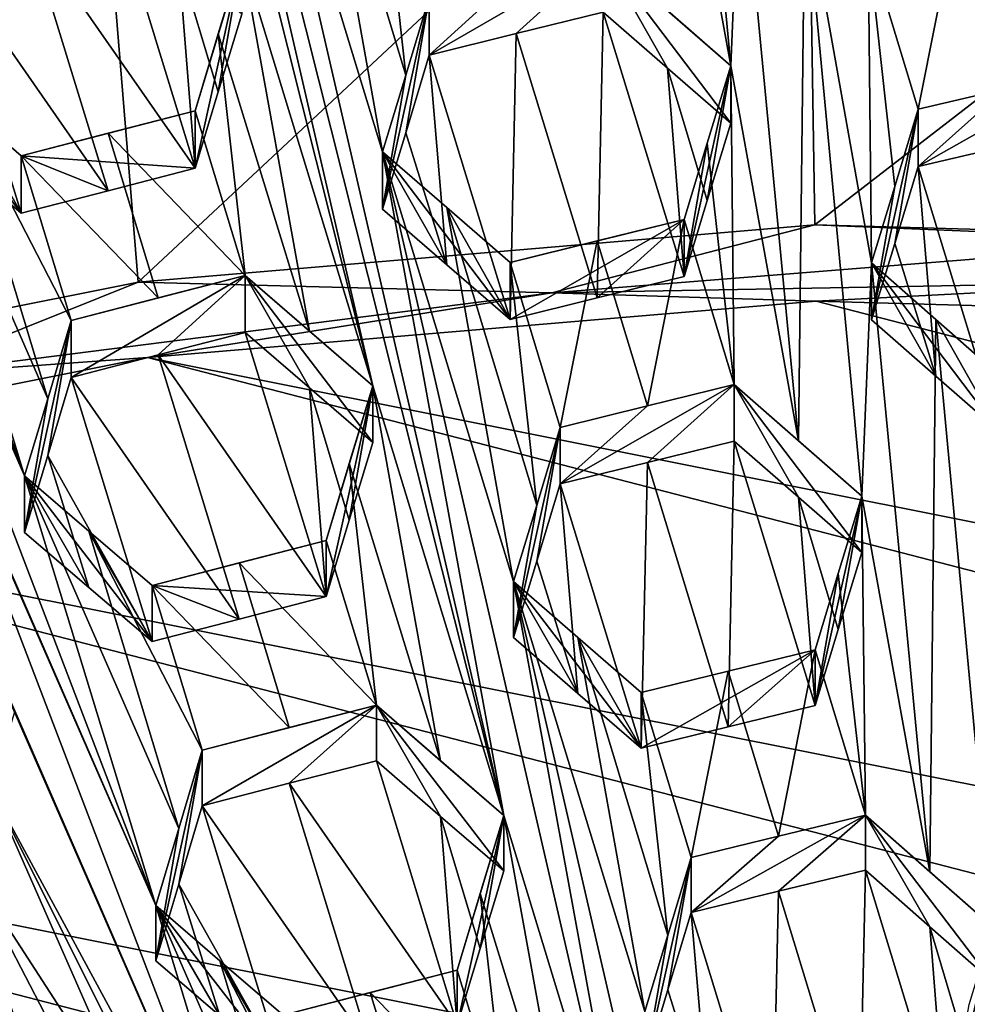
# Model space of a CAD drawing. Header units: metres. Extents: x -22 to 22, y 0 to 204.
# Tile 80 of 256: x -1.39 to -0.03, y 21.77 to 23.19. Entities that reach past the tile are written whole.
import ezdxf

# ---------------------------------------------------------------- set-up
doc = ezdxf.new("R2010")
doc.units = ezdxf.units.M
doc.layers.add('solid_002_SW0002', color=7, linetype='CONTINUOUS')
doc.layers.add('solid_002_SW0002_01', color=7, linetype='CONTINUOUS')

msp = doc.modelspace()

# ---------------------------------------------------------------- linework, layer by layer
at = {"layer": 'solid_002_SW0002'}
for points in [[(-10.401688, 38.78968, 222.258194), (-0.000125, 39.062069, 222.530045), (-0.000125, 6.009099, 222.530045)], [(-10.452005, 38.787876, 222.256866), (-10.401688, 38.78968, 222.258194), (-0.000125, 6.009099, 222.530045)], [(-10.250982, 9.179632, 222.262131), (-10.452005, 38.787876, 222.256866), (-0.000125, 6.009099, 222.530045)], [(15.431576, 33.648762, 223.952362), (-15.431306, 33.548271, 223.951843), (-15.319921, 9.159238, 223.824142)], [(-0.882673, 22.659079, 209.514725), (-1.435208, 24.856014, 208.065826), (-1.07161, 23.278879, 209.103455)], [(-1.24627, 24.236206, 208.477066), (-1.435208, 24.856014, 208.065826), (-0.882673, 22.659079, 209.514725)], [(-1.384582, 22.529175, 209.54953), (-2.154612, 24.669819, 208.115723), (-1.965674, 24.050011, 208.526962)], [(-1.384582, 22.529175, 209.54953), (-1.57352, 23.148975, 209.13826), (-2.154612, 24.669819, 208.115723)], [(-0.693735, 22.03924, 209.925858), (-1.057332, 23.616371, 208.888214), (-1.24627, 24.236206, 208.477066)], [(-0.693735, 22.03924, 209.925858), (-1.24627, 24.236206, 208.477066), (-0.882673, 22.659079, 209.514725)], [(-0.448625, 23.997168, 208.67244), (-0.541144, 24.078127, 208.617111), (-0.366485, 23.12064, 209.242905)], [(-0.457592, 23.200361, 209.188416), (-0.366485, 23.12064, 209.242905), (-0.541144, 24.078127, 208.617111)], [(-1.384582, 22.529175, 209.54953), (-1.965674, 24.050011, 208.526962), (-1.776736, 23.430176, 208.93811)], [(-0.448625, 23.997168, 208.67244), (-0.366485, 23.12064, 209.242905), (-0.352206, 23.457405, 209.024948)], [(-1.287013, 23.62076, 195.744598), (-0.258294, 23.707376, 195.72139), (-1.22067, 22.808611, 194.481003)], [(-0.258294, 23.707376, 195.72139), (-0.244962, 22.891066, 194.458908), (-1.22067, 22.808611, 194.481003)], [(-0.258294, 23.707376, 195.72139), (0.773483, 23.678671, 195.72908), (-0.244962, 22.891066, 194.458908)], [(0.773483, 23.678671, 195.72908), (0.734058, 22.86355, 194.466278), (-0.244962, 22.891066, 194.458908)], [(-2.300249, 23.418444, 195.798813), (-1.287013, 23.62076, 195.744598), (-2.179871, 22.6173, 194.532272)], [(-1.287013, 23.62076, 195.744598), (-1.22067, 22.808611, 194.481003), (-2.179871, 22.6173, 194.532272)], [(-0.868394, 22.996498, 209.29921), (-0.964808, 23.536093, 208.946091), (-1.057332, 23.616371, 208.888214)], [(-0.693735, 22.03924, 209.925858), (-0.868394, 22.996498, 209.29921), (-1.057332, 23.616371, 208.888214)], [(-0.834998, 23.107069, 209.230301), (-0.873621, 23.456888, 209.002823), (-0.964808, 23.536093, 208.946091)], [(-0.834998, 23.107069, 209.230301), (-0.964808, 23.536093, 208.946091), (-0.868394, 22.996498, 209.29921)], [(-0.801151, 23.21908, 209.160278), (-0.873621, 23.456888, 209.002823), (-0.834998, 23.107069, 209.230301)], [(-0.366485, 23.12064, 209.242905), (-0.268552, 22.57954, 209.596268), (-0.352206, 23.457405, 209.024948)], [(-0.268552, 22.57954, 209.596268), (-0.259612, 23.3762, 209.079636), (-0.352206, 23.457405, 209.024948)], [(-1.776736, 23.430176, 208.93811), (-1.810604, 23.317181, 209.004761), (-1.195644, 21.909336, 209.960663)], [(-1.384582, 22.529175, 209.54953), (-1.776736, 23.430176, 208.93811), (-1.195644, 21.909336, 209.960663)], [(-0.268552, 22.57954, 209.596268), (-0.177547, 22.499687, 209.649872), (-0.259612, 23.3762, 209.079636)], [(-0.163269, 22.836357, 209.431549), (-0.168495, 23.296167, 209.132996), (-0.259612, 23.3762, 209.079636)], [(-0.163269, 22.836357, 209.431549), (-0.259612, 23.3762, 209.079636), (-0.177547, 22.499687, 209.649872)], [(-1.3808, 23.32122, 208.68158), (-1.138854, 22.972744, 208.930557), (-1.255322, 23.353559, 208.672363)], [(-1.162806, 23.273849, 208.73233), (-1.255322, 23.353559, 208.672363), (-1.138854, 22.972744, 208.930557)], [(0.029487, 23.087555, 209.269485), (0.08246, 23.355646, 209.095169), (-0.04297, 23.32605, 209.114578)], [(-1.3808, 23.32122, 208.68158), (-1.506277, 23.288607, 208.689758), (-1.264331, 22.940418, 208.939819)], [(-1.3808, 23.32122, 208.68158), (-1.264331, 22.940418, 208.939819), (-1.138854, 22.972744, 208.930557)], [(-0.096025, 23.057823, 209.288467), (-0.04297, 23.32605, 209.114578), (-0.168495, 23.296167, 209.132996)], [(0.029487, 23.087555, 209.269485), (-0.04297, 23.32605, 209.114578), (-0.096025, 23.057823, 209.288467)], [(-1.587798, 22.810303, 209.349106), (-1.195644, 21.909336, 209.960663), (-1.810604, 23.317181, 209.004761)], [(-0.129833, 22.946489, 209.360458), (-0.168495, 23.296167, 209.132996), (-0.163269, 22.836357, 209.431549)], [(-0.096025, 23.057823, 209.288467), (-0.168495, 23.296167, 209.132996), (-0.129833, 22.946489, 209.360458)], [(-1.389809, 22.907793, 208.947968), (-1.506277, 23.288607, 208.689758), (-1.540142, 23.176184, 208.758499)], [(-1.389809, 22.907793, 208.947968), (-1.264331, 22.940418, 208.939819), (-1.506277, 23.288607, 208.689758)], [(-1.138854, 23.055807, 209.240555), (-1.105468, 23.166592, 209.172607), (-1.07161, 23.278879, 209.103455)], [(-1.138854, 22.972744, 208.930557), (-1.138854, 23.055807, 209.240555), (-1.07161, 23.278879, 209.103455)], [(-1.105465, 23.083231, 208.861465), (-1.138854, 22.972744, 208.930557), (-1.07161, 23.278879, 209.103455)], [(-0.97378, 22.737988, 209.457199), (-1.07161, 23.278879, 209.103455), (-1.105468, 23.166592, 209.172607)], [(-1.105465, 23.083231, 208.861465), (-1.07161, 23.278879, 209.103455), (-1.07161, 23.195198, 208.791153)], [(-0.97378, 22.737988, 209.457199), (-0.882673, 22.659079, 209.514725), (-1.07161, 23.278879, 209.103455)], [(-0.550196, 23.281275, 209.132584), (-0.801151, 23.135725, 208.849197), (-0.675614, 23.166937, 208.835709)], [(-0.675613, 23.250332, 209.146942), (-0.801151, 23.135725, 208.849197), (-0.550196, 23.281275, 209.132584)], [(-0.550196, 23.281275, 209.132584), (-0.675614, 23.166937, 208.835709), (-0.550196, 23.197832, 208.821182)], [(-0.550196, 23.281275, 209.132584), (-0.550196, 23.197832, 208.821182), (-0.457597, 23.117195, 208.878021)], [(-0.550196, 23.281275, 209.132584), (-0.457597, 23.117195, 208.878021), (-0.366485, 23.037735, 208.933502)], [(-0.550196, 23.281275, 209.132584), (-0.366485, 23.037735, 208.933502), (-0.366485, 23.12064, 209.242905)], [(-0.550196, 23.281275, 209.132584), (-0.366485, 23.12064, 209.242905), (-0.457592, 23.200361, 209.188416)], [(-1.162806, 23.273849, 208.73233), (-1.105465, 23.083231, 208.861465), (-1.07161, 23.195198, 208.791153)], [(-1.162806, 23.273849, 208.73233), (-1.138854, 22.972744, 208.930557), (-1.105465, 23.083231, 208.861465)], [(-0.675613, 23.250332, 209.146942), (-0.801151, 23.21908, 209.160278), (-0.801151, 23.135725, 208.849197)], [(-0.801151, 23.21908, 209.160278), (-0.834998, 23.107069, 209.230301), (-0.868394, 22.913778, 208.990494)], [(-0.834999, 23.024031, 208.920425), (-0.801151, 23.21908, 209.160278), (-0.868394, 22.913778, 208.990494)], [(-0.834999, 23.024031, 208.920425), (-0.801151, 23.135725, 208.849197), (-0.801151, 23.21908, 209.160278)], [(-0.559138, 22.785793, 209.092682), (-0.550196, 23.197832, 208.821182), (-0.675614, 23.166937, 208.835709)], [(-0.559138, 22.785793, 209.092682), (-0.433728, 22.816536, 209.077576), (-0.550196, 23.197832, 208.821182)], [(-0.433728, 22.816536, 209.077576), (-0.457597, 23.117195, 208.878021), (-0.550196, 23.197832, 208.821182)], [(-1.481022, 22.986025, 208.887512), (-1.389809, 22.907793, 208.947968), (-1.540142, 23.176184, 208.758499)], [(-1.138854, 23.055807, 209.240555), (-1.066384, 22.818102, 209.398407), (-1.105468, 23.166592, 209.172607)], [(-0.97378, 22.737988, 209.457199), (-1.105468, 23.166592, 209.172607), (-1.066384, 22.818102, 209.398407)], [(-0.675614, 23.166937, 208.835709), (-0.801151, 23.135725, 208.849197), (-0.684683, 22.754705, 209.106628)], [(-0.559138, 22.785793, 209.092682), (-0.675614, 23.166937, 208.835709), (-0.684683, 22.754705, 209.106628)], [(-1.481022, 22.986025, 208.887512), (-1.57352, 23.148975, 209.13826), (-1.389809, 22.907793, 208.947968)], [(-1.481025, 23.069397, 209.198639), (-1.389809, 22.907793, 208.947968), (-1.57352, 23.148975, 209.13826)], [(-1.384582, 22.529175, 209.54953), (-1.351233, 22.640301, 209.483383), (-1.57352, 23.148975, 209.13826)], [(-1.481025, 23.069397, 209.198639), (-1.57352, 23.148975, 209.13826), (-1.351233, 22.640301, 209.483383)], [(-0.775787, 22.833645, 209.04924), (-0.801151, 23.135725, 208.849197), (-0.834999, 23.024031, 208.920425)], [(-0.775787, 22.833645, 209.04924), (-0.684683, 22.754705, 209.106628), (-0.801151, 23.135725, 208.849197)], [(-0.366485, 23.12064, 209.242905), (-0.400311, 22.926479, 209.006042), (-0.433728, 22.816536, 209.077576)], [(-0.400309, 23.009058, 209.314209), (-0.366485, 23.12064, 209.242905), (-0.433728, 22.816536, 209.077576)], [(-0.366485, 23.12064, 209.242905), (-0.366485, 23.037735, 208.933502), (-0.400311, 22.926479, 209.006042)], [(-0.400309, 23.009058, 209.314209), (-0.361258, 22.660736, 209.541107), (-0.366485, 23.12064, 209.242905)], [(-0.366485, 23.12064, 209.242905), (-0.361258, 22.660736, 209.541107), (-0.268552, 22.57954, 209.596268)], [(-0.834998, 23.107069, 209.230301), (-0.868394, 22.996498, 209.29921), (-0.868394, 22.913778, 208.990494)], [(-0.400311, 22.926479, 209.006042), (-0.366485, 23.037735, 208.933502), (-0.457597, 23.117195, 208.878021)], [(-0.433728, 22.816536, 209.077576), (-0.400311, 22.926479, 209.006042), (-0.457597, 23.117195, 208.878021)], [(0.029489, 23.004793, 208.960602), (0.15493, 23.116993, 209.249481), (-0.096025, 22.975149, 208.979919)], [(0.029487, 23.087555, 209.269485), (-0.096025, 23.057823, 209.288467), (-0.096025, 22.975149, 208.979919)], [(-1.481025, 23.069397, 209.198639), (-1.351233, 22.640301, 209.483383), (-1.317339, 22.753149, 209.415802)], [(-1.389809, 22.990856, 209.257965), (-1.481025, 23.069397, 209.198639), (-1.317339, 22.753149, 209.415802)], [(-1.389809, 22.990856, 209.257965), (-1.389809, 22.907793, 208.947968), (-1.481025, 23.069397, 209.198639)], [(-1.389809, 22.990856, 209.257965), (-1.138854, 23.055807, 209.240555), (-1.138854, 22.972744, 208.930557)], [(-1.264331, 23.023476, 209.249802), (-1.138854, 23.055807, 209.240555), (-1.389809, 22.990856, 209.257965)], [(-1.264331, 23.023476, 209.249802), (-1.066384, 22.818102, 209.398407), (-1.138854, 23.055807, 209.240555)], [(-0.096025, 23.057823, 209.288467), (-0.163269, 22.754353, 209.125504), (-0.129831, 22.864161, 209.053162)], [(-0.096025, 23.057823, 209.288467), (-0.129833, 22.946489, 209.360458), (-0.163269, 22.754353, 209.125504)], [(-0.096025, 23.057823, 209.288467), (-0.129831, 22.864161, 209.053162), (-0.096025, 22.975149, 208.979919)], [(-1.264331, 23.023476, 209.249802), (-1.389809, 22.990856, 209.257965), (-1.191862, 22.78578, 209.407684)], [(-1.264331, 23.023476, 209.249802), (-1.191862, 22.78578, 209.407684), (-1.066384, 22.818102, 209.398407)], [(-0.775787, 22.833645, 209.04924), (-0.834999, 23.024031, 208.920425), (-0.868394, 22.913778, 208.990494)], [(-0.433728, 22.898783, 209.384537), (-0.361258, 22.660736, 209.541107), (-0.400309, 23.009058, 209.314209)], [(-0.433728, 22.816536, 209.077576), (-0.433728, 22.898783, 209.384537), (-0.400309, 23.009058, 209.314209)], [(-0.775789, 22.916077, 209.356873), (-0.868394, 22.996498, 209.29921), (-0.679456, 22.376568, 209.709991)], [(-0.504797, 21.419336, 210.336731), (-0.679456, 22.376568, 209.709991), (-0.868394, 22.996498, 209.29921)], [(-0.775787, 22.833645, 209.04924), (-0.868394, 22.913778, 208.990494), (-0.868394, 22.996498, 209.29921)], [(-0.775789, 22.916077, 209.356873), (-0.684683, 22.754705, 209.106628), (-0.868394, 22.996498, 209.29921)], [(-0.775787, 22.833645, 209.04924), (-0.868394, 22.996498, 209.29921), (-0.684683, 22.754705, 209.106628)], [(-0.504797, 21.419336, 210.336731), (-0.868394, 22.996498, 209.29921), (-0.693735, 22.03924, 209.925858)], [(-1.389809, 22.990856, 209.257965), (-1.317339, 22.753149, 209.415802), (-1.191862, 22.78578, 209.407684)], [(-1.389809, 22.990856, 209.257965), (-1.138854, 22.972744, 208.930557), (-1.264331, 22.940418, 208.939819)], [(-1.389809, 22.990856, 209.257965), (-1.264331, 22.940418, 208.939819), (-1.389809, 22.907793, 208.947968)], [(-0.096025, 22.975149, 208.979919), (-0.129831, 22.864161, 209.053162), (-0.070581, 22.673075, 209.180298)], [(-0.129833, 22.946489, 209.360458), (-0.163269, 22.836357, 209.431549), (-0.163269, 22.754353, 209.125504)], [(-0.646084, 22.486992, 209.640884), (-0.775789, 22.916077, 209.356873), (-0.679456, 22.376568, 209.709991)], [(-0.775789, 22.916077, 209.356873), (-0.684683, 22.836855, 209.413223), (-0.684683, 22.754705, 209.106628)], [(-0.646084, 22.486992, 209.640884), (-0.684683, 22.836855, 209.413223), (-0.775789, 22.916077, 209.356873)], [(-0.433728, 22.898783, 209.384537), (-0.684683, 22.754705, 209.106628), (-0.684683, 22.836855, 209.413223)], [(-0.433728, 22.898783, 209.384537), (-0.559138, 22.785793, 209.092682), (-0.684683, 22.754705, 209.106628)], [(-0.559134, 22.867989, 209.399445), (-0.433728, 22.898783, 209.384537), (-0.684683, 22.836855, 209.413223)], [(-0.433728, 22.898783, 209.384537), (-0.433728, 22.816536, 209.077576), (-0.559138, 22.785793, 209.092682)], [(-0.559134, 22.867989, 209.399445), (-0.48666, 22.630051, 209.556412), (-0.433728, 22.898783, 209.384537)], [(-0.433728, 22.898783, 209.384537), (-0.48666, 22.630051, 209.556412), (-0.361258, 22.660736, 209.541107)], [(-1.22067, 22.808611, 194.481003), (-0.244962, 22.891066, 194.458908), (-0.624602, 22.793188, 194.418503)], [(-0.244962, 22.891066, 194.458908), (0.314392, 22.867899, 194.436203), (-0.624602, 22.793188, 194.418503)], [(-0.559134, 22.867989, 209.399445), (-0.684683, 22.836855, 209.413223), (-0.612213, 22.599005, 209.570526)], [(0.314392, 22.867899, 194.436203), (0.312519, 22.810116, 194.413956), (-0.624602, 22.793188, 194.418503)], [(-0.559134, 22.867989, 209.399445), (-0.612213, 22.599005, 209.570526), (-0.48666, 22.630051, 209.556412)], [(-0.129831, 22.864161, 209.053162), (-0.163269, 22.754353, 209.125504), (-0.070581, 22.673075, 209.180298)], [(-0.646084, 22.486992, 209.640884), (-0.612213, 22.599005, 209.570526), (-0.684683, 22.836855, 209.413223)], [(-0.163269, 22.836357, 209.431549), (-0.177547, 22.499687, 209.649872), (-0.079478, 21.958263, 210.002548)], [(-0.07058, 22.754824, 209.485382), (-0.163269, 22.836357, 209.431549), (-0.079478, 21.958263, 210.002548)], [(-0.163269, 22.836357, 209.431549), (0.020443, 22.593098, 209.233505), (-0.070581, 22.673075, 209.180298)], [(-0.07058, 22.754824, 209.485382), (0.020443, 22.593098, 209.233505), (-0.163269, 22.836357, 209.431549)], [(-0.163269, 22.836357, 209.431549), (-0.070581, 22.673075, 209.180298), (-0.163269, 22.754353, 209.125504)], [(-2.179871, 22.6173, 194.532272), (-1.22067, 22.808611, 194.481003), (-1.553868, 22.675016, 194.450165)], [(-1.587798, 22.810303, 209.349106), (-1.621696, 22.697136, 209.415543), (-1.006706, 21.289433, 210.371552)], [(-1.587798, 22.810303, 209.349106), (-1.006706, 21.289433, 210.371552), (-1.195644, 21.909336, 209.960663)], [(-1.22067, 22.808611, 194.481003), (-0.624602, 22.793188, 194.418503), (-1.553868, 22.675016, 194.450165)], [(-1.066384, 22.818102, 209.398407), (-1.317339, 22.753149, 209.415802), (-1.317339, 22.670841, 209.108627)], [(-1.191862, 22.703476, 209.10051), (-1.066384, 22.818102, 209.398407), (-1.317339, 22.670841, 209.108627)], [(-1.066384, 22.818102, 209.398407), (-1.191862, 22.78578, 209.407684), (-1.317339, 22.753149, 209.415802)], [(-1.191862, 22.703476, 209.10051), (-1.066384, 22.735792, 209.091217), (-1.066384, 22.818102, 209.398407)], [(-0.973787, 22.655983, 209.151138), (-1.066384, 22.818102, 209.398407), (-1.066384, 22.735792, 209.091217)], [(-0.882673, 22.659079, 209.514725), (-1.066384, 22.818102, 209.398407), (-0.882673, 22.577358, 209.209747)], [(-0.973787, 22.655983, 209.151138), (-0.882673, 22.577358, 209.209747), (-1.066384, 22.818102, 209.398407)], [(-0.97378, 22.737988, 209.457199), (-1.066384, 22.818102, 209.398407), (-0.882673, 22.659079, 209.514725)], [(-0.624602, 22.793188, 194.418503), (0.312519, 22.810116, 194.413956), (-0.243062, 22.780962, 194.416718)], [(0.312519, 22.810116, 194.413956), (0.724388, 22.754133, 194.423904), (-0.243062, 22.780962, 194.416718)], [(-1.553868, 22.675016, 194.450165), (-0.624602, 22.793188, 194.418503), (-1.20763, 22.699614, 194.438507)], [(-0.624602, 22.793188, 194.418503), (-0.243062, 22.780962, 194.416718), (-1.20763, 22.699614, 194.438507)], [(4.372243, 21.586414, 194.736786), (-1.20763, 22.699614, 194.438507), (-0.243062, 22.780962, 194.416718)], [(-1.351234, 22.558287, 209.177307), (-1.317339, 22.753149, 209.415802), (-1.384582, 22.447454, 209.244553)], [(-1.351233, 22.640301, 209.483383), (-1.384582, 22.447454, 209.244553), (-1.317339, 22.753149, 209.415802)], [(-1.351234, 22.558287, 209.177307), (-1.317339, 22.670841, 209.108627), (-1.317339, 22.753149, 209.415802)], [(0.020443, 22.674599, 209.537674), (0.020443, 22.593098, 209.233505), (-0.07058, 22.754824, 209.485382)], [(-1.191862, 22.703476, 209.10051), (-0.949916, 22.354973, 209.349411), (-1.066384, 22.735792, 209.091217)], [(-0.973787, 22.655983, 209.151138), (-1.066384, 22.735792, 209.091217), (-0.949916, 22.354973, 209.349411)], [(5.165471, 21.050108, 194.880493), (-2.157656, 22.509739, 194.48938), (-1.20763, 22.699614, 194.438507)], [(-1.553868, 22.675016, 194.450165), (-1.20763, 22.699614, 194.438507), (-2.157656, 22.509739, 194.48938)], [(-1.621696, 22.697136, 209.415543), (-1.39886, 22.190372, 209.759888), (-1.006706, 21.289433, 210.371552)], [(-1.191862, 22.703476, 209.10051), (-1.317339, 22.670841, 209.108627), (-1.075393, 22.322674, 209.358765)], [(-1.191862, 22.703476, 209.10051), (-1.075393, 22.322674, 209.358765), (-0.949916, 22.354973, 209.349411)], [(-1.351234, 22.558287, 209.177307), (-1.200871, 22.290022, 209.366806), (-1.317339, 22.670841, 209.108627)], [(-1.317339, 22.670841, 209.108627), (-1.200871, 22.290022, 209.366806), (-1.075393, 22.322674, 209.358765)], [(-0.973787, 22.655983, 209.151138), (-0.949916, 22.354973, 209.349411), (-0.916555, 22.46534, 209.280258)], [(-0.973787, 22.655983, 209.151138), (-0.916555, 22.46534, 209.280258), (-0.882673, 22.577358, 209.209747)], [(-0.882673, 22.659079, 209.514725), (-0.949916, 22.354973, 209.349411), (-0.949916, 22.436071, 209.652069)], [(-0.916555, 22.46534, 209.280258), (-0.949916, 22.354973, 209.349411), (-0.882673, 22.659079, 209.514725)], [(-0.916558, 22.546736, 209.584061), (-0.882673, 22.659079, 209.514725), (-0.949916, 22.436071, 209.652069)], [(-0.784731, 22.118113, 209.868622), (-0.882673, 22.659079, 209.514725), (-0.916558, 22.546736, 209.584061)], [(-0.916555, 22.46534, 209.280258), (-0.882673, 22.659079, 209.514725), (-0.882673, 22.577358, 209.209747)], [(-0.784731, 22.118113, 209.868622), (-0.693735, 22.03924, 209.925858), (-0.882673, 22.659079, 209.514725)], [(-0.361258, 22.660736, 209.541107), (-0.48666, 22.630051, 209.556412), (-0.612213, 22.517603, 209.266739)], [(-0.48666, 22.548603, 209.252441), (-0.361258, 22.660736, 209.541107), (-0.612213, 22.517603, 209.266739)], [(-0.48666, 22.548603, 209.252441), (-0.361258, 22.579231, 209.236923), (-0.361258, 22.660736, 209.541107)], [(-0.268558, 22.498308, 209.293076), (-0.361258, 22.660736, 209.541107), (-0.361258, 22.579231, 209.236923)], [(-0.177547, 22.499687, 209.649872), (-0.361258, 22.660736, 209.541107), (-0.177547, 22.418707, 209.347656)], [(-0.268558, 22.498308, 209.293076), (-0.177547, 22.418707, 209.347656), (-0.361258, 22.660736, 209.541107)], [(-0.268552, 22.57954, 209.596268), (-0.361258, 22.660736, 209.541107), (-0.177547, 22.499687, 209.649872)], [(-1.384582, 22.529175, 209.54953), (-1.384582, 22.447454, 209.244553), (-1.351233, 22.640301, 209.483383)], [(-0.48666, 22.630051, 209.556412), (-0.612213, 22.599005, 209.570526), (-0.612213, 22.517603, 209.266739)], [(-0.646084, 22.486992, 209.640884), (-0.679456, 22.295805, 209.408585), (-0.612213, 22.599005, 209.570526)], [(-0.646086, 22.405905, 209.338303), (-0.612213, 22.599005, 209.570526), (-0.679456, 22.295805, 209.408585)], [(-0.646086, 22.405905, 209.338303), (-0.612213, 22.517603, 209.266739), (-0.612213, 22.599005, 209.570526)], [(-0.370184, 22.167326, 209.508911), (-0.361258, 22.579231, 209.236923), (-0.48666, 22.548603, 209.252441)], [(-0.370184, 22.167326, 209.508911), (-0.24479, 22.197742, 209.492615), (-0.361258, 22.579231, 209.236923)], [(-0.268558, 22.498308, 209.293076), (-0.361258, 22.579231, 209.236923), (-0.24479, 22.197742, 209.492615)], [(-1.292008, 22.368158, 209.30629), (-1.351234, 22.558287, 209.177307), (-1.384582, 22.447454, 209.244553)], [(-1.292008, 22.368158, 209.30629), (-1.200871, 22.290022, 209.366806), (-1.351234, 22.558287, 209.177307)], [(-0.916558, 22.546736, 209.584061), (-0.949916, 22.436071, 209.652069), (-0.877446, 22.198362, 209.809906)], [(-0.784731, 22.118113, 209.868622), (-0.916558, 22.546736, 209.584061), (-0.877446, 22.198362, 209.809906)], [(-0.495745, 22.136499, 209.523849), (-0.48666, 22.548603, 209.252441), (-0.612213, 22.517603, 209.266739)], [(-0.370184, 22.167326, 209.508911), (-0.48666, 22.548603, 209.252441), (-0.495745, 22.136499, 209.523849)], [(-1.384582, 22.529175, 209.54953), (-1.200871, 22.290022, 209.366806), (-1.292008, 22.368158, 209.30629)], [(-1.292012, 22.449568, 209.610107), (-1.200871, 22.290022, 209.366806), (-1.384582, 22.529175, 209.54953)], [(-1.384582, 22.529175, 209.54953), (-1.195644, 21.909336, 209.960663), (-1.162335, 22.02039, 209.894806)], [(-1.292012, 22.449568, 209.610107), (-1.384582, 22.529175, 209.54953), (-1.162335, 22.02039, 209.894806)], [(-1.384582, 22.529175, 209.54953), (-1.292008, 22.368158, 209.30629), (-1.384582, 22.447454, 209.244553)], [(5.889926, 20.42684, 195.047501), (-3.07552, 22.215792, 194.568146), (-2.157656, 22.509739, 194.48938)], [(-0.646086, 22.405905, 209.338303), (-0.58674, 22.215471, 209.46701), (-0.612213, 22.517603, 209.266739)], [(-0.58674, 22.215471, 209.46701), (-0.495745, 22.136499, 209.523849), (-0.612213, 22.517603, 209.266739)], [(-0.268558, 22.498308, 209.293076), (-0.24479, 22.197742, 209.492615), (-0.211387, 22.307524, 209.42067)], [(-0.268558, 22.498308, 209.293076), (-0.211387, 22.307524, 209.42067), (-0.177547, 22.418707, 209.347656)], [(-0.177547, 22.499687, 209.649872), (-0.211387, 22.307524, 209.42067), (-0.24479, 22.197742, 209.492615)], [(-0.211385, 22.388176, 209.721634), (-0.177547, 22.499687, 209.649872), (-0.24479, 22.197742, 209.492615)], [(-0.177547, 22.499687, 209.649872), (-0.177547, 22.418707, 209.347656), (-0.211387, 22.307524, 209.42067)], [(-0.172321, 22.039864, 209.94838), (-0.177547, 22.499687, 209.649872), (-0.211385, 22.388176, 209.721634)], [(-0.079478, 21.958263, 210.002548), (-0.177547, 22.499687, 209.649872), (-0.172321, 22.039864, 209.94838)], [(-0.646084, 22.486992, 209.640884), (-0.679456, 22.376568, 209.709991), (-0.679456, 22.295805, 209.408585)], [(-1.292012, 22.449568, 209.610107), (-1.200871, 22.37112, 209.669479), (-1.200871, 22.290022, 209.366806)], [(-1.292012, 22.449568, 209.610107), (-1.128401, 22.133411, 209.827301), (-1.200871, 22.37112, 209.669479)], [(-1.292012, 22.449568, 209.610107), (-1.162335, 22.02039, 209.894806), (-1.128401, 22.133411, 209.827301)], [(-1.200871, 22.37112, 209.669479), (-0.949916, 22.436071, 209.652069), (-0.949916, 22.354973, 209.349411)], [(-1.200871, 22.37112, 209.669479), (-1.075393, 22.403767, 209.661407), (-0.949916, 22.436071, 209.652069)], [(-0.877446, 22.198362, 209.809906), (-0.949916, 22.436071, 209.652069), (-1.075393, 22.403767, 209.661407)], [(-1.002924, 22.166071, 209.81929), (-1.075393, 22.403767, 209.661407), (-1.200871, 22.37112, 209.669479)], [(-0.877446, 22.198362, 209.809906), (-1.075393, 22.403767, 209.661407), (-1.002924, 22.166071, 209.81929)], [(-0.646086, 22.405905, 209.338303), (-0.679456, 22.295805, 209.408585), (-0.58674, 22.215471, 209.46701)], [(-0.24479, 22.197742, 209.492615), (-0.24479, 22.278057, 209.792358), (-0.211385, 22.388176, 209.721634)], [(-0.172321, 22.039864, 209.94838), (-0.211385, 22.388176, 209.721634), (-0.24479, 22.278057, 209.792358)], [(-1.075393, 22.322674, 209.358765), (-1.200871, 22.37112, 209.669479), (-0.949916, 22.354973, 209.349411)], [(-1.075393, 22.322674, 209.358765), (-1.200871, 22.290022, 209.366806), (-1.200871, 22.37112, 209.669479)], [(-1.002924, 22.166071, 209.81929), (-1.200871, 22.37112, 209.669479), (-1.128401, 22.133411, 209.827301)], [(-0.679456, 22.376568, 209.709991), (-0.490519, 21.756536, 210.120407), (-0.586742, 22.29595, 209.767349)], [(-0.315859, 20.799305, 210.747147), (-0.490519, 21.756536, 210.120407), (-0.679456, 22.376568, 209.709991)], [(-0.679456, 22.376568, 209.709991), (-0.586742, 22.29595, 209.767349), (-0.495745, 22.136499, 209.523849)], [(-0.58674, 22.215471, 209.46701), (-0.679456, 22.376568, 209.709991), (-0.495745, 22.136499, 209.523849)], [(-0.58674, 22.215471, 209.46701), (-0.679456, 22.295805, 209.408585), (-0.679456, 22.376568, 209.709991)], [(-0.315859, 20.799305, 210.747147), (-0.679456, 22.376568, 209.709991), (-0.504797, 21.419336, 210.336731)], [(-0.457176, 21.86677, 210.05101), (-0.586742, 22.29595, 209.767349), (-0.490519, 21.756536, 210.120407)], [(-0.586742, 22.29595, 209.767349), (-0.495745, 22.2167, 209.823166), (-0.495745, 22.136499, 209.523849)], [(-0.457176, 21.86677, 210.05101), (-0.495745, 22.2167, 209.823166), (-0.586742, 22.29595, 209.767349)], [(-0.24479, 22.278057, 209.792358), (-0.495745, 22.136499, 209.523849), (-0.495745, 22.2167, 209.823166)], [(-0.370184, 22.167326, 209.508911), (-0.495745, 22.136499, 209.523849), (-0.24479, 22.278057, 209.792358)], [(-0.370178, 22.24758, 209.808426), (-0.24479, 22.278057, 209.792358), (-0.495745, 22.2167, 209.823166)], [(-0.370184, 22.167326, 209.508911), (-0.24479, 22.278057, 209.792358), (-0.24479, 22.197742, 209.492615)], [(-0.297706, 22.009537, 209.965012), (-0.24479, 22.278057, 209.792358), (-0.370178, 22.24758, 209.808426)], [(-0.297706, 22.009537, 209.965012), (-0.172321, 22.039864, 209.94838), (-0.24479, 22.278057, 209.792358)], [(-0.423275, 21.978783, 209.980225), (-0.370178, 22.24758, 209.808426), (-0.495745, 22.2167, 209.823166)], [(-0.423275, 21.978783, 209.980225), (-0.297706, 22.009537, 209.965012), (-0.370178, 22.24758, 209.808426)], [(6.532656, 19.728973, 195.234497), (-3.955172, 21.819389, 194.674362), (-3.07552, 22.215792, 194.568146)], [(-0.457176, 21.86677, 210.05101), (-0.423275, 21.978783, 209.980225), (-0.495745, 22.2167, 209.823166)], [(-0.877446, 22.198362, 209.809906), (-1.128401, 22.053066, 209.527451), (-1.002924, 22.085732, 209.519455)], [(-0.877446, 22.198362, 209.809906), (-1.128401, 22.133411, 209.827301), (-1.128401, 22.053066, 209.527451)], [(-0.877446, 22.198362, 209.809906), (-1.002924, 22.166071, 209.81929), (-1.128401, 22.133411, 209.827301)], [(-0.877446, 22.198362, 209.809906), (-1.002924, 22.085732, 209.519455), (-0.877446, 22.118017, 209.510056)], [(-0.877446, 22.198362, 209.809906), (-0.877446, 22.118017, 209.510056), (-0.78474, 22.038073, 209.569885)], [(-0.877446, 22.198362, 209.809906), (-0.78474, 22.038073, 209.569885), (-0.693735, 21.95948, 209.628189)], [(-0.693735, 22.03924, 209.925858), (-0.877446, 22.198362, 209.809906), (-0.693735, 21.95948, 209.628189)], [(-0.784731, 22.118113, 209.868622), (-0.877446, 22.198362, 209.809906), (-0.693735, 22.03924, 209.925858)], [(-1.432798, 22.076969, 209.826019), (-1.006706, 21.289433, 210.371552), (-1.39886, 22.190372, 209.759888)], [(-1.128401, 22.133411, 209.827301), (-1.195644, 21.829576, 209.662994), (-1.162336, 21.940336, 209.596069)], [(-1.162335, 22.02039, 209.894806), (-1.195644, 21.829576, 209.662994), (-1.128401, 22.133411, 209.827301)], [(-1.128401, 22.133411, 209.827301), (-1.162336, 21.940336, 209.596069), (-1.128401, 22.053066, 209.527451)], [(-0.877446, 22.118017, 209.510056), (-1.002924, 22.085732, 209.519455), (-0.760978, 21.73719, 209.768204)], [(-0.78474, 22.038073, 209.569885), (-0.877446, 22.118017, 209.510056), (-0.760978, 21.73719, 209.768204)], [(-1.002924, 22.085732, 209.519455), (-1.128401, 22.053066, 209.527451), (-0.886455, 21.704929, 209.77771)], [(-1.002924, 22.085732, 209.519455), (-0.886455, 21.704929, 209.77771), (-0.760978, 21.73719, 209.768204)], [(-1.432798, 22.076969, 209.826019), (-1.466104, 21.965551, 209.890457), (-1.209923, 21.570341, 210.170303)], [(-0.784605, 20.780212, 210.7173), (-1.432798, 22.076969, 209.826019), (-1.209923, 21.570341, 210.170303)], [(-0.784605, 20.780212, 210.7173), (-1.006706, 21.289433, 210.371552), (-1.432798, 22.076969, 209.826019)], [(-1.128401, 22.053066, 209.527451), (-1.162336, 21.940336, 209.596069), (-1.011933, 21.672239, 209.785614)], [(-1.128401, 22.053066, 209.527451), (-1.011933, 21.672239, 209.785614), (-0.886455, 21.704929, 209.77771)], [(-0.423275, 21.899328, 209.683701), (-0.172321, 22.039864, 209.94838), (-0.297706, 22.009537, 209.965012)], [(-0.297705, 21.930029, 209.668274), (-0.172321, 22.039864, 209.94838), (-0.423275, 21.899328, 209.683701)], [(-0.297705, 21.930029, 209.668274), (-0.172321, 21.960285, 209.651382), (-0.172321, 22.039864, 209.94838)], [(-0.079484, 21.87895, 209.706528), (-0.172321, 22.039864, 209.94838), (-0.172321, 21.960285, 209.651382)], [(0.011391, 21.878206, 210.054871), (-0.079478, 21.958263, 210.002548), (-0.172321, 22.039864, 209.94838)], [(0.011391, 21.799135, 209.759766), (0.011391, 21.878206, 210.054871), (-0.172321, 22.039864, 209.94838)], [(-0.079484, 21.87895, 209.706528), (0.011391, 21.799135, 209.759766), (-0.172321, 22.039864, 209.94838)], [(-0.727653, 21.847397, 209.698975), (-0.78474, 22.038073, 209.569885), (-0.760978, 21.73719, 209.768204)], [(-0.727653, 21.847397, 209.698975), (-0.693735, 21.95948, 209.628189), (-0.78474, 22.038073, 209.569885)], [(-0.693735, 22.03924, 209.925858), (-0.760978, 21.73719, 209.768204), (-0.760978, 21.816326, 210.063538)], [(-0.693735, 22.03924, 209.925858), (-0.727653, 21.847397, 209.698975), (-0.760978, 21.73719, 209.768204)], [(-0.693735, 22.03924, 209.925858), (-0.760978, 21.816326, 210.063538), (-0.727657, 21.926826, 209.995468)], [(-0.595635, 21.498163, 210.279953), (-0.693735, 22.03924, 209.925858), (-0.727657, 21.926826, 209.995468)], [(-0.693735, 22.03924, 209.925858), (-0.693735, 21.95948, 209.628189), (-0.727653, 21.847397, 209.698975)], [(-0.595635, 21.498163, 210.279953), (-0.504797, 21.419336, 210.336731), (-0.693735, 22.03924, 209.925858)], [(-1.162335, 22.02039, 209.894806), (-1.195644, 21.909336, 209.960663), (-1.195644, 21.829576, 209.662994)], [(-0.423275, 21.899328, 209.683701), (-0.297706, 22.009537, 209.965012), (-0.423275, 21.978783, 209.980225)], [(-0.457176, 21.86677, 210.05101), (-0.490519, 21.677729, 209.826294), (-0.423275, 21.978783, 209.980225)], [(-0.457179, 21.787632, 209.755707), (-0.423275, 21.978783, 209.980225), (-0.490519, 21.677729, 209.826294)], [(-0.423275, 21.899328, 209.683701), (-0.423275, 21.978783, 209.980225), (-0.457179, 21.787632, 209.755707)], [(-1.466104, 21.965551, 209.890457), (-1.393634, 21.727634, 210.047516), (-1.301006, 21.648357, 210.109543)], [(-1.466104, 21.965551, 209.890457), (-1.301006, 21.648357, 210.109543), (-1.209923, 21.570341, 210.170303)], [(-0.181236, 21.548521, 209.923889), (-0.172321, 21.960285, 209.651382), (-0.297705, 21.930029, 209.668274)], [(-0.181236, 21.548521, 209.923889), (-0.055852, 21.57847, 209.905853), (-0.172321, 21.960285, 209.651382)], [(-0.055852, 21.57847, 209.905853), (-0.079484, 21.87895, 209.706528), (-0.172321, 21.960285, 209.651382)], [(-1.162336, 21.940336, 209.596069), (-1.195644, 21.829576, 209.662994), (-1.102969, 21.750248, 209.725006)], [(-1.162336, 21.940336, 209.596069), (-1.102969, 21.750248, 209.725006), (-1.011933, 21.672239, 209.785614)], [(-0.727657, 21.926826, 209.995468), (-0.760978, 21.816326, 210.063538), (-0.688508, 21.578611, 210.221359)], [(-0.595635, 21.498163, 210.279953), (-0.727657, 21.926826, 209.995468), (-0.688508, 21.578611, 210.221359)], [(-0.297705, 21.930029, 209.668274), (-0.423275, 21.899328, 209.683701), (-0.306807, 21.518076, 209.940262)], [(-0.181236, 21.548521, 209.923889), (-0.297705, 21.930029, 209.668274), (-0.306807, 21.518076, 209.940262)], [(-1.195644, 21.909336, 209.960663), (-1.011933, 21.672239, 209.785614), (-1.102969, 21.750248, 209.725006)], [(-1.102975, 21.829697, 210.021484), (-1.011933, 21.672239, 209.785614), (-1.195644, 21.909336, 209.960663)], [(-1.195644, 21.909336, 209.960663), (-1.102969, 21.750248, 209.725006), (-1.195644, 21.829576, 209.662994)], [(-0.973454, 21.400387, 210.306152), (-1.195644, 21.909336, 209.960663), (-1.006706, 21.289433, 210.371552)], [(-0.973454, 21.400387, 210.306152), (-1.102975, 21.829697, 210.021484), (-1.195644, 21.909336, 209.960663)], [(-0.423275, 21.899328, 209.683701), (-0.457179, 21.787632, 209.755707), (-0.397649, 21.597109, 209.884232)], [(-0.423275, 21.899328, 209.683701), (-0.397649, 21.597109, 209.884232), (-0.306807, 21.518076, 209.940262)], [(-0.022461, 21.688061, 209.833374), (0.011391, 21.799135, 209.759766), (-0.079484, 21.87895, 209.706528)], [(-0.022461, 21.688061, 209.833374), (-0.079484, 21.87895, 209.706528), (-0.055852, 21.57847, 209.905853)], [(-0.022458, 21.766804, 210.127197), (0.011391, 21.878206, 210.054871), (-0.055852, 21.57847, 209.905853)], [(-0.457176, 21.86677, 210.05101), (-0.490519, 21.756536, 210.120407), (-0.490519, 21.677729, 209.826294)], [(-1.102975, 21.829697, 210.021484), (-1.011933, 21.751375, 210.080948), (-1.011933, 21.672239, 209.785614)], [(-1.102975, 21.829697, 210.021484), (-0.939463, 21.513659, 210.238754), (-1.011933, 21.751375, 210.080948)], [(-0.973454, 21.400387, 210.306152), (-0.939463, 21.513659, 210.238754), (-1.102975, 21.829697, 210.021484)], [(7.089259, 18.960833, 195.440308), (-4.778347, 21.3283, 194.805954), (-3.955172, 21.819389, 194.674362)], [(-1.011933, 21.751375, 210.080948), (-0.760978, 21.816326, 210.063538), (-0.760978, 21.73719, 209.768204)], [(-1.011933, 21.751375, 210.080948), (-0.886455, 21.784058, 210.073013), (-0.760978, 21.816326, 210.063538)], [(-0.688508, 21.578611, 210.221359), (-0.760978, 21.816326, 210.063538), (-0.886455, 21.784058, 210.073013)], [(-0.813986, 21.54636, 210.230896), (-0.886455, 21.784058, 210.073013), (-1.011933, 21.751375, 210.080948)], [(-0.688508, 21.578611, 210.221359), (-0.886455, 21.784058, 210.073013), (-0.813986, 21.54636, 210.230896)], [(-0.457179, 21.787632, 209.755707), (-0.490519, 21.677729, 209.826294), (-0.397649, 21.597109, 209.884232)]]:
    msp.add_3dface(points, dxfattribs=at)
at = {"layer": 'solid_002_SW0002_01'}
for points in [[(15.431576, 33.648762, 223.952362), (-15.319921, 9.159238, 223.824142), (15.31992, 9.159238, 223.824142)], [(0.029487, 23.087555, 209.269485), (-0.096025, 22.975149, 208.979919), (0.15493, 23.116993, 209.249481)], [(0.029489, 23.004793, 208.960602), (-0.096025, 22.975149, 208.979919), (0.020443, 22.593098, 209.233505)], [(-0.096025, 22.975149, 208.979919), (-0.070581, 22.673075, 209.180298), (0.020443, 22.593098, 209.233505)], [(-0.244962, 22.891066, 194.458908), (0.734058, 22.86355, 194.466278), (0.314392, 22.867899, 194.436203)], [(4.372243, 21.586414, 194.736786), (-0.243062, 22.780962, 194.416718), (0.724388, 22.754133, 194.423904)], [(-0.07058, 22.754824, 209.485382), (-0.079478, 21.958263, 210.002548), (0.011391, 21.878206, 210.054871)], [(0.020443, 22.674599, 209.537674), (-0.07058, 22.754824, 209.485382), (0.011391, 21.878206, 210.054871)], [(5.165471, 21.050108, 194.880493), (-1.20763, 22.699614, 194.438507), (4.372243, 21.586414, 194.736786)], [(5.889926, 20.42684, 195.047501), (-2.157656, 22.509739, 194.48938), (5.165471, 21.050108, 194.880493)], [(6.532656, 19.728973, 195.234497), (-3.07552, 22.215792, 194.568146), (5.889926, 20.42684, 195.047501)], [(-0.022461, 21.688061, 209.833374), (-0.055852, 21.57847, 209.905853), (0.011391, 21.878206, 210.054871)], [(7.089259, 18.960833, 195.440308), (-3.955172, 21.819389, 194.674362), (6.532656, 19.728973, 195.234497)]]:
    msp.add_3dface(points, dxfattribs=at)

doc.saveas('drawing.dxf')
